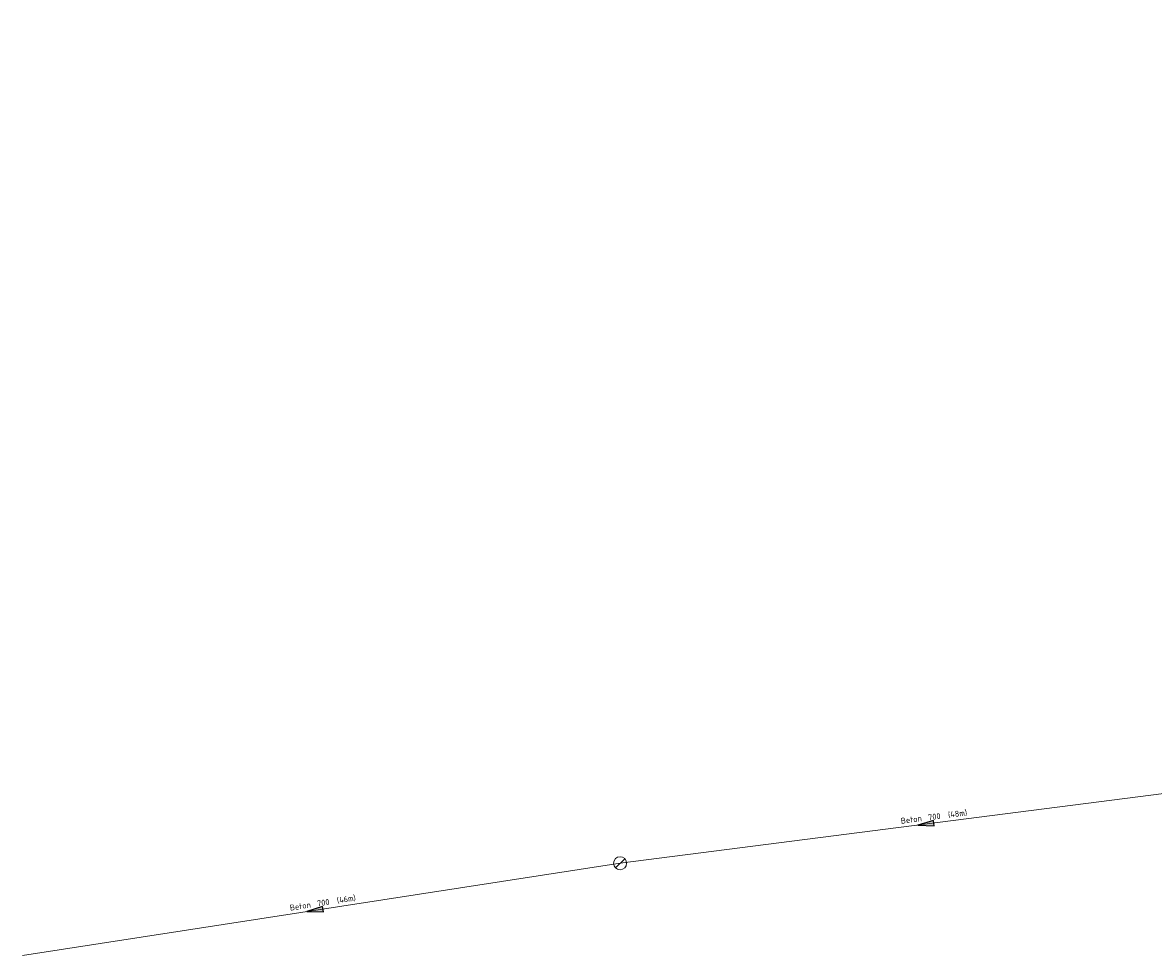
# Model space of a CAD drawing. Header units: metres. Extents: x 195696 to 514079, y 327475 to 328989.
# Tile 97 of 256: x 195859 to 195946, y 327714 to 327785. Entities that reach past the tile are written whole.
import ezdxf
from ezdxf.enums import TextEntityAlignment as Align

# ---------------------------------------------------------------- set-up
doc = ezdxf.new("R2010")
doc.units = ezdxf.units.M
for name, color, linetype, lineweight in [('B-WE-RI-GWA-G', 30, 'Continuous', 18), ('B-WE-RI-GWA_MATERIAAL-DIAMETER-BOB-STROOMRICHTING-S', 252, 'Continuous', 25), ('B-WE-RI-GWA_RIOOLPUT_INSPECTIEPUT-S-250', 30, 'Continuous', 18)]:
    doc.layers.add(name, color=color, linetype=linetype, lineweight=lineweight)
doc.styles.add('NLCS-ISO', font='NLCS-ISO.ttf')

# ---------------------------------------------------------------- blocks, each defined once
blk = doc.blocks.new('B-SRI-PUT_GWA_KUNSTSTOF-SO')
blk.add_line((-1.41, -1.41), (1.41, 1.41))
blk.add_circle((0, 0), 2)
blk = doc.blocks.new('*U197')
at = {"ltscale": 0.1}
blk.add_hatch(color=256, dxfattribs=at).paths.add_polyline_path([(-2.5, 0), (2.5, -0.83), (2.5, 0.83)])
at = {"ltscale": 0.1, "flags": 128}
blk.add_lwpolyline([(-2.5, 0), (2.5, -0.83), (2.5, 0.83)], close=True, dxfattribs=at)
at = {"ltscale": 0.1, "style": 'NLCS-ISO'}
for tag, p in [('MAT', (-1, 0.5)), ('BOBL', (-110.02, -3.24))]:
    blk.add_attdef(tag, text='', height=1.8, dxfattribs=at).set_placement(p, align=Align.BOTTOM_RIGHT)
for tag, p in [('DIA', (1, 0.5)), ('BOBR', (113.44, -3.24))]:
    blk.add_attdef(tag, text='', height=1.8, dxfattribs=at).set_placement(p, align=Align.BOTTOM_LEFT)
blk.add_attdef('JVA', text='', height=1.8, dxfattribs=at).set_placement((0, -1), align=Align.TOP_CENTER)
blk = doc.blocks.new('*U208')
at = {"ltscale": 0.1}
blk.add_hatch(color=256, dxfattribs=at).paths.add_polyline_path([(-2.5, 0), (2.5, -0.83), (2.5, 0.83)])
at = {"ltscale": 0.1, "flags": 128}
blk.add_lwpolyline([(-2.5, 0), (2.5, -0.83), (2.5, 0.83)], close=True, dxfattribs=at)
at = {"ltscale": 0.1, "style": 'NLCS-ISO'}
for tag, p in [('MAT', (-1, 0.5)), ('BOBL', (-105.03, -3.24))]:
    blk.add_attdef(tag, text='', height=1.8, dxfattribs=at).set_placement(p, align=Align.BOTTOM_RIGHT)
for tag, p in [('DIA', (1, 0.5)), ('BOBR', (109.88, -3.24))]:
    blk.add_attdef(tag, text='', height=1.8, dxfattribs=at).set_placement(p, align=Align.BOTTOM_LEFT)
blk.add_attdef('JVA', text='', height=1.8, dxfattribs=at).set_placement((0, -1), align=Align.TOP_CENTER)

msp = doc.modelspace()

# ---------------------------------------------------------------- linework, layer by layer
at = {"layer": 'B-WE-RI-GWA-G', "flags": 128}
msp.add_lwpolyline([(195858.92, 327713.92), (195904.69, 327720.98), (195952.51, 327727.11), (196000.25, 327734.78), (196004.85, 327745), (196009.16, 327759.86), (196059.9, 327785.41)], dxfattribs=at)

# ---------------------------------------------------------------- block references
at = {"layer": 'B-WE-RI-GWA_MATERIAAL-DIAMETER-BOB-STROOMRICHTING-S'}
ref = msp.add_blockref('*U197', (195928.104, 327723.981), dxfattribs=dict(at, xscale=0.25, yscale=0.25, zscale=0.25, rotation=7.304852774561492))
ref.add_attrib('MAT', 'Beton', dxfattribs={"layer": '0', "ltscale": 0.1, "height": 0.45, "rotation": 7.30485, "style": 'NLCS-ISO'}).set_placement((195927.84, 327724.074), align=Align.BOTTOM_RIGHT)
ref.add_attrib('DIA', '700  (48m)', dxfattribs={"layer": '0', "ltscale": 0.1, "height": 0.45, "rotation": 7.30485, "style": 'NLCS-ISO'}).set_placement((195928.336, 327724.137), align=Align.BOTTOM_LEFT)
ref = msp.add_blockref('*U208', (195881.311, 327717.374), dxfattribs=dict(at, xscale=0.25, yscale=0.25, zscale=0.25, rotation=8.768737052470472))
ref.add_attrib('MAT', 'Beton', dxfattribs={"layer": '0', "ltscale": 0.1, "height": 0.45, "rotation": 8.76874, "style": 'NLCS-ISO'}).set_placement((195881.045, 327717.459), align=Align.BOTTOM_RIGHT)
ref.add_attrib('DIA', '700  (46m)', dxfattribs={"layer": '0', "ltscale": 0.1, "height": 0.45, "rotation": 8.76874, "style": 'NLCS-ISO'}).set_placement((195881.539, 327717.535), align=Align.BOTTOM_LEFT)
at = {"layer": 'B-WE-RI-GWA_RIOOLPUT_INSPECTIEPUT-S-250', "xscale": 0.25, "yscale": 0.25, "zscale": 0.25}
msp.add_blockref('B-SRI-PUT_GWA_KUNSTSTOF-SO', (195904.69, 327720.98, 86.977), dxfattribs=at)

doc.saveas('drawing.dxf')
